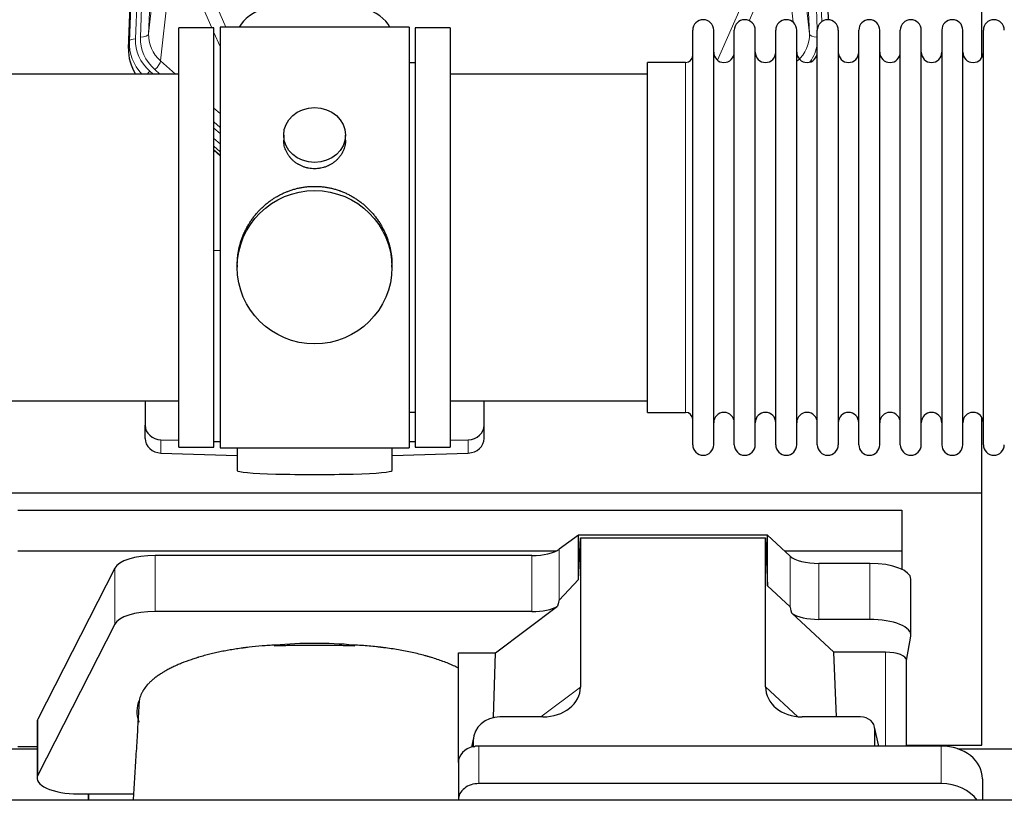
# Model space of a CAD drawing. Header units: inches. Extents: x 0 to 23760, y -13 to 16800.
# Tile 78 of 256: x 5725 to 6204, y 7679 to 8059. Entities that reach past the tile are written whole.
import ezdxf

# ---------------------------------------------------------------- set-up
doc = ezdxf.new("R2010")
doc.units = ezdxf.units.IN
doc.layers.add('1', color=7, linetype='Continuous', true_color=0xffffff)

msp = doc.modelspace()

# ---------------------------------------------------------------- linework, layer by layer
at = {"layer": '1', "color": 110, "linetype": 'Continuous', "lineweight": 13}
for p, q in [((5800.816, 8384.404), (5787.75, 8052.51)), ((6109.277, 8052.51), (6096.211, 8384.404)), ((5778.372, 8048.828), (5791.483, 8381.85)), ((5794.477, 8383.07), (5781.366, 8050.048)), ((5783.758, 8050.884), (5796.824, 8382.777)), ((6113.123, 8054.597), (6100.203, 8382.777)), ((6115.328, 8058.493), (6102.55, 8383.07)), ((5787.75, 8052.51), (5792.998, 8099.916)), ((6104.029, 8099.916), (6109.277, 8052.51)), ((5798.812, 8086.565), (5793.588, 8039.365)), ((6101.362, 8058.131), (6098.215, 8086.565)), ((5818.551, 8055.383), (5810.239, 8074.315)), ((5817.301, 8074.165), (5825.358, 8055.813)), ((6064.571, 8039.645), (6079.727, 8074.165)), ((6086.788, 8074.315), (6080.013, 8058.884)), ((5822.514, 8046.358), (5819.514, 8053.19)), ((5777.992, 8045.39), (5778.372, 8048.828)), ((5793.588, 8039.365), (5800.895, 8032.883)), ((5790.763, 8035.109), (5793.272, 8032.883)), ((6049.014, 8028.912), (6049.014, 8038.533)), ((5788.371, 8034.274), (5789.939, 8032.883)), ((6049.014, 7868.233), (6049.014, 8028.912)), ((5819.513, 8016.369), (5822.513, 8013.707)), ((5819.514, 8009.607), (5822.513, 8006.946)), ((5819.514, 8006.65), (5822.513, 8003.989)), ((5822.513, 7998.919), (5819.513, 8001.579)), ((5819.513, 7996.071), (5822.513, 7993.411)), ((5793.734, 7848.466), (5793.734, 7854.931)), ((5943.293, 7848.466), (5943.293, 7854.931)), ((5987.586, 7776.775), (5987.586, 7801.665)), ((5790.879, 7771.312), (5790.879, 7798.567)), ((5974.269, 7771.312), (5974.269, 7798.567)), ((6099.95, 7773.616), (6099.95, 7798.28)), ((5771.247, 7765.121), (5771.247, 7792.376)), ((6113.808, 7767.482), (6113.808, 7794.737)), ((6138.643, 7767.482), (6138.643, 7794.737)), ((6146.319, 7751.467), (6146.319, 7705.821)), ((5978.529, 7720.018), (5997.885, 7734.554)), ((6087.92, 7734.648), (6103.658, 7720.112)), ((5733.858, 7691.635), (5733.858, 7718.889)), ((6142.974, 7705.821), (6141.15, 7713.832)), ((5945.745, 7708.522), (5945.097, 7705.359)), ((5948.46, 7705.821), (5948.46, 7687.56)), ((6173.46, 7705.821), (6173.46, 7687.56))]:
    msp.add_line(p, q, dxfattribs=at)
at = {"layer": '1', "color": 2, "linetype": 'Continuous', "lineweight": 25}
for p, q in [((5777.992, 8045.39), (5791.109, 8378.592)), ((6105.918, 8378.592), (6118.485, 8059.38)), ((6193.174, 8040.92), (6193.174, 8266.302)), ((5819.514, 8055.383), (5802.514, 8055.383)), ((5802.514, 7851.383), (5802.514, 8055.383)), ((5819.514, 7851.383), (5819.514, 8055.383)), ((5914.514, 8055.813), (5822.514, 8055.813)), ((5822.514, 8055.813), (5822.514, 7850.953)), ((5914.514, 8055.813), (5914.514, 7850.953)), ((5917.514, 8055.383), (5917.514, 7851.383)), ((5934.514, 8055.383), (5917.514, 8055.383)), ((5934.514, 8055.383), (5934.514, 7851.383)), ((6052.514, 8042.883), (6052.514, 8054.283)), ((6062.714, 8042.883), (6062.714, 8054.283)), ((6072.714, 8042.883), (6072.714, 8054.283)), ((6082.914, 8042.883), (6082.914, 8054.283)), ((6092.914, 8042.883), (6092.914, 8054.283)), ((6103.114, 8042.883), (6103.114, 8054.283)), ((6113.114, 8042.883), (6113.114, 8054.283)), ((6123.314, 8054.283), (6123.314, 8042.883)), ((6133.314, 8042.883), (6133.314, 8054.283)), ((6143.514, 8042.883), (6143.514, 8054.283)), ((6153.514, 7852.483), (6153.514, 8054.283)), ((6163.714, 7852.483), (6163.714, 8054.283)), ((6173.714, 8054.283), (6173.714, 7852.483)), ((6183.914, 7852.483), (6183.914, 8054.283)), ((6193.914, 7852.483), (6193.914, 8054.283)), ((6052.514, 7852.483), (6052.514, 8042.883)), ((6062.714, 7852.483), (6062.714, 8042.883)), ((6072.714, 7852.483), (6072.714, 8042.883)), ((6082.914, 7852.483), (6082.914, 8042.883)), ((6092.914, 7852.483), (6092.914, 8042.883)), ((6103.114, 7852.483), (6103.114, 8042.883)), ((6113.114, 7852.483), (6113.114, 8042.883)), ((6123.314, 8042.883), (6123.314, 7852.483)), ((6133.314, 7852.483), (6133.314, 8042.883)), ((6143.514, 7852.483), (6143.514, 8042.883)), ((5917.514, 8038.383), (5914.514, 8038.383)), ((6049.014, 8038.533), (6030.514, 8038.533)), ((6030.514, 8028.912), (6030.514, 8038.533)), ((5802.514, 8032.883), (5706.514, 8032.883)), ((6030.514, 8032.883), (5934.514, 8032.883)), ((6030.514, 7868.233), (6030.514, 8028.912)), ((5853.466, 8003.252), (5853.466, 8000.679)), ((5883.561, 8000.668), (5883.561, 8003.252)), ((5822.513, 7995.143), (5819.513, 7997.804)), ((5819.513, 7995.804), (5822.513, 7993.143)), ((5822.514, 7946.987), (5819.514, 7946.894)), ((5830.874, 7940.033), (5830.874, 7938.895)), ((5906.153, 7938.895), (5906.153, 7940.032)), ((5706.514, 7873.883), (5802.514, 7873.883)), ((5786.014, 7873.884), (5786.014, 7862.023)), ((5934.514, 7873.883), (6030.514, 7873.883)), ((5951.014, 7862.023), (5951.014, 7873.884)), ((5914.514, 7868.383), (5917.514, 7868.383)), ((6030.514, 7868.233), (6049.014, 7868.233)), ((6193.174, 7829.03), (6193.174, 7865.857)), ((5786.014, 7855.558), (5786.014, 7862.023)), ((5951.014, 7855.558), (5951.014, 7862.023)), ((5793.734, 7854.931), (5802.514, 7854.659)), ((5819.514, 7854.132), (5822.514, 7854.039)), ((5914.513, 7854.039), (5917.513, 7854.132)), ((5934.513, 7854.659), (5943.293, 7854.931)), ((5793.734, 7848.466), (5830.851, 7847.317)), ((5802.514, 7851.383), (5819.514, 7851.383)), ((5822.514, 7850.953), (5869.81, 7850.953)), ((5830.849, 7850.953), (5830.849, 7839.89)), ((5869.81, 7850.953), (5914.514, 7850.953)), ((5906.177, 7847.317), (5943.293, 7848.466)), ((5906.178, 7839.89), (5906.178, 7850.953)), ((5917.514, 7851.383), (5934.514, 7851.383)), ((5705.174, 7829.03), (6193.174, 7829.03)), ((6193.174, 7706.205), (6193.174, 7829.03)), ((5724.174, 7820.719), (6154.174, 7820.719)), ((6154.174, 7820.719), (6154.174, 7800.916)), ((5996.904, 7808.545), (5987.586, 7801.665)), ((6088.84, 7808.545), (5996.904, 7808.545)), ((5996.904, 7786.92), (5996.904, 7808.545)), ((5996.904, 7786.92), (5997.885, 7807.242)), ((5997.885, 7807.242), (6087.92, 7807.242)), ((5997.885, 7807.242), (5997.885, 7734.554)), ((6087.92, 7807.242), (6088.84, 7783.783)), ((6087.92, 7734.648), (6087.92, 7807.242)), ((6099.95, 7798.28), (6088.84, 7808.545)), ((6088.84, 7783.783), (6088.84, 7808.545)), ((5724.174, 7800.916), (5986.366, 7800.916)), ((6097.091, 7800.916), (6154.174, 7800.916)), ((6154.174, 7800.916), (6154.174, 7791.904)), ((5974.269, 7798.567), (5790.879, 7798.567)), ((5771.247, 7792.376), (5733.858, 7718.889)), ((6138.643, 7794.737), (6113.808, 7794.737)), ((5987.586, 7776.775), (5996.904, 7786.92)), ((6158.643, 7759.828), (6158.643, 7787.083)), ((6088.84, 7783.783), (6099.95, 7773.616)), ((5974.269, 7771.312), (5790.879, 7771.312)), ((5956.498, 7751.149), (5986.75, 7773.869)), ((6100.679, 7770.446), (6121.229, 7751.467)), ((6138.643, 7767.482), (6113.808, 7767.482)), ((5771.247, 7765.121), (5733.858, 7691.635)), ((6156.528, 7747.431), (6158.598, 7759.319)), ((5938.46, 7697.886), (5938.46, 7751.149)), ((5938.46, 7751.149), (5956.498, 7751.149)), ((5955.577, 7719.682), (5956.498, 7751.149)), ((6122.463, 7720.018), (6121.229, 7751.467)), ((6146.319, 7751.467), (6121.229, 7751.467)), ((6156.528, 7705.819), (6156.528, 7747.561)), ((5979.548, 7720.018), (5958.696, 7720.018)), ((6134.176, 7720.018), (6105.715, 7720.018)), ((5733.49, 7717.426), (5733.49, 7690.172)), ((6143.116, 7705.821), (6141.011, 7715.063)), ((6141.15, 7705.821), (6141.15, 7713.832)), ((5945.955, 7710.589), (5944.87, 7705.292)), ((5621.554, 7704.465), (5733.488, 7704.465)), ((5724.174, 7705.648), (5733.493, 7705.648)), ((5945.745, 7708.522), (5945.745, 7705.225)), ((6173.46, 7705.821), (5948.46, 7705.821)), ((6156.528, 7706.205), (6193.174, 7706.205)), ((6181.554, 7704.465), (6293.488, 7704.465)), ((5938.46, 7697.887), (5938.46, 7679.626)), ((6193.46, 7689.953), (6193.46, 7679.424)), ((6173.46, 7687.56), (5948.46, 7687.56)), ((5753.49, 7682.518), (5758.51, 7682.518)), ((5758.51, 7682.518), (5758.51, 7679.423)), ((5758.51, 7682.518), (5780.385, 7682.518)), ((5758.51, 7679.423), (5758.51, 7682.518)), ((6698.471, 7679.424), (2417.514, 7679.424)), ((5938.46, 7679.626), (5938.46, 7679.423))]:
    msp.add_line(p, q, dxfattribs=at)
for centre, radius, start, end in [((6057.614, 8054.283), 5.1, 0, 180), ((6077.814, 8054.283), 5.1, 0, 180), ((6098.014, 8054.283), 5.1, 0, 180), ((6118.214, 8054.283), 5.1, 0, 180), ((6138.414, 8054.283), 5.1, 0, 180), ((6158.614, 8054.283), 5.1, 0, 180), ((6178.814, 8054.283), 5.1, 0, 180), ((6199.014, 8054.283), 5.1, 0, 180), ((6049.014, 8042.033), 3.5, 270, 0), ((6067.714, 8043.533), 5, 180, 0), ((6087.914, 8043.533), 5, 180, 0), ((6108.114, 8043.533), 5, 180, 0), ((6128.314, 8043.533), 5, 180, 0), ((6148.514, 8043.533), 5, 180, 0), ((6168.714, 8043.533), 5, 180, 0), ((6188.914, 8043.533), 5, 180, 0), ((6049.014, 7864.733), 3.5, 0, 90), ((6067.714, 7863.233), 5, 0, 180), ((6087.914, 7863.233), 5, 0, 180), ((6108.114, 7863.233), 5, 0, 180), ((6128.314, 7863.233), 5, 0, 180), ((6148.514, 7863.233), 5, 0, 180), ((6168.714, 7863.233), 5, 0, 180), ((6188.914, 7863.233), 5, 0, 180), ((6057.614, 7852.483), 5.1, 180, 0), ((6077.814, 7852.483), 5.1, 180, 0), ((6098.014, 7852.483), 5.1, 180, 0), ((6118.214, 7852.483), 5.1, 180, 0), ((6138.414, 7852.483), 5.1, 180, 0), ((6158.614, 7852.483), 5.1, 180, 0), ((6178.814, 7852.483), 5.1, 180, 0), ((6199.014, 7852.483), 5.1, 180, 0)]:
    msp.add_arc(centre, radius, start, end, dxfattribs=at)
for centre, major_axis, ratio, start_param, end_param in [((5868.514, 8051.842), (-37.64, 0), 0.4617486, 3.372107, 6.0525728), ((5805.013, 8044.582), (-27.038, -0.124), 0.8859493, 6.2442616, 6.7882167), ((5794.014, 7862.023), (-8, 0), 0.8870108, 0, 1.5358897), ((5943.014, 7862.023), (-8, 0), 0.8870108, 1.6057029, 3.1415927), ((5794.014, 7855.558), (-8, 0), 0.8870108, 0, 1.5358897), ((5943.014, 7855.558), (-8, 0), 0.8870108, 1.6057029, 3.1415927), ((5868.514, 7839.89), (-37.664, 0), 0.0504434, 0, 3.1415927), ((5974.269, 7804.307), (-15, 0), 0.3826834, 1.5707963, 2.6633841), ((5790.879, 7790.913), (20, 0), 0.3826834, 1.5707963, 2.9492947), ((6113.808, 7800.477), (-15, 0), 0.3826834, 0.392691, 1.5707963), ((6138.643, 7787.083), (20, 0), 0.3826834, 0.0000123, 1.5707963), ((5974.269, 7430.542), (-13.469, -346.314), 0.0190642, 3.1640389, 3.2737854), ((5790.879, 7763.659), (20, 0), 0.3826834, 1.5707963, 2.9492947), ((5974.269, 7777.053), (-15, 0), 0.3826834, 1.5707963, 2.5536377), ((6113.808, 7362.008), (13.933, -411.641), 0.0134983, 3.0163009, 3.1283751), ((6113.808, 7773.222), (-15, 0), 0.3826834, 0.5047652, 1.5707963), ((6138.643, 7759.828), (20, 0), 0.3826834, 6.216629, 7.8539816), ((5868.51, 7722.7), (86.5, 0), 0.3826834, 1.3483772, 1.7943795), ((6146.319, 7747.561), (10.208, 0), 0.3826834, 0.0000123, 1.5707963), ((5978.79, 7735.154), (19.053, -1.602), 0.7899984, 4.8184069, 6.3495024), ((6106.332, 7735.154), (-18.368, -1.548), 0.8197595, 6.2141926, 7.7515118), ((5868.51, 7722.7), (86.5, 0), 0.3826834, 2.9725041, 3.2916257), ((5753.49, 7717.426), (20, 0), 0.3826834, 2.9492947, 3.1416097), ((5958.785, 7708.442), (13.036, -0.373), 0.8874794, 1.60301, 3.1669686), ((6134.123, 7713.785), (-7.024, -0.222), 0.8867966, 3.1136042, 4.6768038), ((5948.46, 7697.887), (10, 0), 0.7933958, 1.8474697, 3.1415927), ((5948.46, 7685.028), (0, -20.985), 0.4765235, 3.3133452, 3.4165375), ((5948.46, 7697.887), (10, 0), 0.7933958, 1.5707963, 1.7425489), ((6173.46, 7689.953), (20, 0), 0.7933958, 0, 1.5707963), ((5753.49, 7690.172), (20, 0), 0.3826834, 2.9492947, 4.712389), ((5948.46, 7679.626), (10, 0), 0.7933958, 1.5707963, 3.1415927), ((6173.46, 7671.692), (20, 0), 0.7933958, 0.5089626, 1.5707963)]:
    msp.add_ellipse(centre, major_axis=major_axis, ratio=ratio, start_param=start_param, end_param=end_param, dxfattribs=at)
at = {"layer": '1', "color": 110, "linetype": 'Continuous', "lineweight": 13}
for centre, major_axis, ratio, start_param, end_param in [((5781.366, 8048.663), (-2.998, 0.118), 0.4614673, 4.7305545, 6.248991), ((5805.385, 8049.329), (-24.034, -0.11), 0.8859493, 6.2442616, 7.0633748), ((5807.777, 8050.165), (-24.034, -0.11), 0.8859493, 6.2442616, 7.0633748), ((5783.758, 8052.731), (-3.997, 0.157), 0.4614673, 1.5889619, 3.1073983), ((5807.777, 8052.012), (-20.033, -0.591), 0.8872905, 6.2219242, 7.0410373), ((6089.25, 8052.012), (20.033, -0.591), 0.8872905, 5.5253333, 6.3444464), ((6113.269, 8052.731), (-3.997, -0.157), 0.4614673, 0.0341943, 1.5136497), ((5805.385, 8047.944), (27.029, -0.244), 0.8851019, 3.1148362, 3.8326992), ((6089.25, 8050.165), (24.034, -0.11), 0.8859493, 5.722211, 6.1681029), ((5790.763, 8036.956), (-2.654, -2.992), 0.3265056, 1.2180917, 2.7365282), ((5788.371, 8032.888), (-1.991, -2.244), 0.3265056, 4.3596844, 4.9963838)]:
    msp.add_ellipse(centre, major_axis=major_axis, ratio=ratio, start_param=start_param, end_param=end_param, dxfattribs=at)
at = {"layer": '1', "color": 2, "linetype": 'Continuous', "lineweight": 25}
for centre, major_axis, ratio in [((5868.514, 8003.252), (15.048, 0), 0.8870108), ((5868.514, 7938.895), (-37.64, 0), 0.9914449)]:
    msp.add_ellipse(centre, major_axis=major_axis, ratio=ratio, dxfattribs=at)
for points, knots in [([(5883.561, 8000.67), (5883.561, 8000.24), (5883.537, 7999.807), (5883.477, 7999.261), (5883.464, 7999.15), (5883.433, 7998.93), (5883.383, 7998.6), (5883.32, 7998.272), (5883.176, 7997.62), (5883.056, 7997.19), (5882.772, 7996.339), (5882.606, 7995.918), (5882.323, 7995.294), (5882.223, 7995.087), (5882.09, 7994.83), (5882.064, 7994.778), (5882.009, 7994.676), (5881.927, 7994.523), (5881.841, 7994.372), (5881.55, 7993.872), (5881.298, 7993.484), (5880.753, 7992.731), (5880.462, 7992.366), (5879.995, 7991.836), (5879.835, 7991.663), (5879.586, 7991.407), (5879.46, 7991.28), (5879.331, 7991.155), (5879.245, 7991.072), (5879.201, 7991.031), (5878.807, 7990.662), (5878.442, 7990.352), (5877.684, 7989.767), (5877.291, 7989.492), (5876.477, 7988.977), (5876.056, 7988.738), (5875.512, 7988.462), (5875.402, 7988.408), (5875.181, 7988.302), (5875.069, 7988.25), (5874.733, 7988.099), (5874.507, 7988.004), (5873.824, 7987.735), (5873.362, 7987.577), (5872.424, 7987.305), (5871.948, 7987.191), (5871.224, 7987.053), (5870.981, 7987.012), (5870.614, 7986.96), (5870.491, 7986.944), (5870.306, 7986.922), (5870.244, 7986.915), (5870.121, 7986.902), (5870.059, 7986.896), (5869.503, 7986.843), (5869.011, 7986.82), (5868.028, 7986.819), (5867.538, 7986.842), (5866.56, 7986.934), (5866.073, 7987.002), (5865.465, 7987.117), (5865.344, 7987.142), (5865.101, 7987.193), (5864.739, 7987.275), (5864.382, 7987.37), (5863.675, 7987.574), (5863.213, 7987.731), (5862.307, 7988.087), (5861.863, 7988.286), (5861.211, 7988.616), (5860.996, 7988.731), (5860.678, 7988.911), (5860.572, 7988.973), (5860.362, 7989.098), (5860.259, 7989.162), (5859.745, 7989.485), (5859.351, 7989.761), (5858.593, 7990.345), (5858.23, 7990.653), (5857.536, 7991.301), (5857.205, 7991.641), (5856.85, 7992.042), (5856.811, 7992.087), (5856.734, 7992.177), (5856.619, 7992.312), (5856.357, 7992.631), (5856.144, 7992.911), (5855.734, 7993.477), (5855.482, 7993.864), (5855.019, 7994.657), (5854.809, 7995.064), (5854.525, 7995.688), (5854.435, 7995.898), (5854.309, 7996.218), (5854.269, 7996.324), (5854.191, 7996.538), (5854.153, 7996.645), (5853.974, 7997.18), (5853.854, 7997.611), (5853.662, 7998.477), (5853.589, 7998.912), (5853.516, 7999.569), (5853.497, 7999.788), (5853.479, 8000.118), (5853.472, 8000.283), (5853.468, 8000.448), (5853.466, 8000.559), (5853.466, 8000.614), (5853.466, 8000.672), (5853.466, 8000.674), (5853.466, 8000.677)], [0, 0, 0, 0, 0.0308202, 0.0308202, 0.0386347, 0.0386347, 0.0464491, 0.062078, 0.062078, 0.0933358, 0.0933358, 0.1245936, 0.1245936, 0.1402226, 0.1402226, 0.1441298, 0.1441298, 0.148037, 0.1558515, 0.1558515, 0.1871093, 0.1871093, 0.2183671, 0.2183671, 0.233996, 0.233996, 0.2418105, 0.2457177, 0.2457177, 0.2496249, 0.2496249, 0.2808827, 0.2808827, 0.3121405, 0.3121405, 0.3433983, 0.3433983, 0.3512128, 0.3512128, 0.3590273, 0.3590273, 0.3746562, 0.3746562, 0.405914, 0.405914, 0.4371718, 0.4371718, 0.4528007, 0.4528007, 0.4606152, 0.4606152, 0.4645224, 0.4645224, 0.4684296, 0.4684296, 0.4996874, 0.4996874, 0.5309452, 0.5309452, 0.5622031, 0.5622031, 0.5700175, 0.5700175, 0.577832, 0.5934609, 0.5934609, 0.6247187, 0.6247187, 0.6559765, 0.6559765, 0.6716054, 0.6716054, 0.6794199, 0.6794199, 0.6872343, 0.6872343, 0.7184921, 0.7184921, 0.7497499, 0.7497499, 0.7810078, 0.7810078, 0.784915, 0.784915, 0.7888222, 0.7966367, 0.8122656, 0.8122656, 0.8435234, 0.8435234, 0.8747812, 0.8747812, 0.8904101, 0.8904101, 0.8982246, 0.8982246, 0.906039, 0.906039, 0.9372968, 0.9372968, 0.9685546, 0.9685546, 0.9841835, 0.9841835, 0.991998, 0.9959052, 0.9959052, 0.9998125, 0.9998125, 1, 1, 1, 1]), ([(5830.874, 7939.985), (5830.874, 7939.997), (5830.874, 7940.625), (5830.905, 7941.866), (5831.042, 7943.706), (5831.271, 7945.544), (5831.485, 7946.767), (5831.668, 7947.684), (5831.75, 7948.066), (5831.837, 7948.447), (5831.872, 7948.6), (5831.89, 7948.676), (5831.945, 7948.905), (5832.131, 7949.665), (5832.507, 7951.017), (5833.093, 7952.785), (5833.761, 7954.52), (5834.511, 7956.22), (5835.344, 7957.887), (5835.954, 7958.976), (5836.353, 7959.65), (5836.434, 7959.784), (5836.597, 7960.051), (5836.843, 7960.45), (5837.096, 7960.843), (5837.609, 7961.623), (5838.317, 7962.642), (5839.445, 7964.113), (5840.64, 7965.527), (5841.901, 7966.884), (5842.787, 7967.75), (5843.468, 7968.385), (5843.813, 7968.699), (5844.165, 7969.007), (5844.4, 7969.212), (5844.519, 7969.313), (5845.114, 7969.816), (5846.081, 7970.594), (5847.578, 7971.683), (5849.122, 7972.696), (5850.713, 7973.632), (5852.351, 7974.49), (5853.475, 7975.011), (5854.331, 7975.381), (5854.762, 7975.56), (5855.197, 7975.733), (5855.416, 7975.818), (5855.489, 7975.846), (5855.635, 7975.901), (5856.293, 7976.15), (5857.542, 7976.581), (5859.324, 7977.096), (5861.125, 7977.519), (5862.943, 7977.851), (5864.78, 7978.089), (5866.017, 7978.186), (5866.95, 7978.234), (5867.417, 7978.252), (5867.965, 7978.263), (5868.2, 7978.265), (5868.357, 7978.266), (5868.435, 7978.267), (5868.514, 7978.267)], [0, 0, 0, 0, 0.0006246, 0.0318551, 0.0630856, 0.0943161, 0.1255465, 0.1255465, 0.1411618, 0.1450656, 0.1450656, 0.1489694, 0.1489694, 0.156777, 0.1880075, 0.219238, 0.2504685, 0.2816989, 0.3129294, 0.3441599, 0.3441599, 0.3519675, 0.3519675, 0.3597751, 0.3753904, 0.3753904, 0.4066209, 0.4378513, 0.4690818, 0.5003123, 0.5315428, 0.5315428, 0.547158, 0.5549656, 0.5549656, 0.5627733, 0.5627733, 0.5940037, 0.6252342, 0.6564647, 0.6876952, 0.7189257, 0.7501562, 0.7501562, 0.7657714, 0.773579, 0.773579, 0.7774828, 0.7774828, 0.7813866, 0.8126171, 0.8438476, 0.8750781, 0.9063086, 0.937539, 0.9687695, 0.9687695, 0.9843848, 0.9921924, 0.9960962, 0.9960962, 1, 1, 1, 1]), ([(5868.514, 7978.267), (5869.141, 7978.267), (5870.391, 7978.234), (5872.248, 7978.089), (5874.087, 7977.85), (5875.911, 7977.518), (5877.717, 7977.092), (5878.91, 7976.747), (5879.801, 7976.464), (5880.097, 7976.365), (5880.467, 7976.238), (5880.54, 7976.212), (5880.688, 7976.16), (5880.909, 7976.081), (5881.714, 7975.785), (5883.009, 7975.262), (5884.691, 7974.483), (5886.328, 7973.624), (5887.922, 7972.686), (5889.471, 7971.668), (5890.475, 7970.936), (5891.093, 7970.462), (5891.217, 7970.366), (5891.461, 7970.174), (5891.827, 7969.883), (5892.185, 7969.586), (5892.895, 7968.985), (5893.819, 7968.163), (5895.141, 7966.869), (5896.398, 7965.515), (5897.593, 7964.1), (5898.346, 7963.117), (5898.895, 7962.363), (5899.166, 7961.983), (5899.43, 7961.596), (5899.605, 7961.337), (5899.692, 7961.207), (5900.122, 7960.554), (5900.782, 7959.497), (5901.69, 7957.874), (5902.518, 7956.215), (5903.266, 7954.521), (5903.933, 7952.789), (5904.323, 7951.611), (5904.595, 7950.717), (5904.726, 7950.268), (5904.869, 7949.74), (5904.929, 7949.513), (5904.968, 7949.361), (5904.987, 7949.285), (5905.159, 7948.602), (5905.434, 7947.384), (5905.754, 7945.554), (5905.983, 7943.72), (5906.121, 7941.882), (5906.153, 7940.634), (5906.153, 7939.999), (5906.153, 7939.98)], [0, 0, 0, 0, 0.0312188, 0.0624376, 0.0936563, 0.1248751, 0.1560939, 0.1873127, 0.1873127, 0.2029221, 0.2029221, 0.2068244, 0.2068244, 0.2107268, 0.2185315, 0.2497502, 0.280969, 0.3121878, 0.3434066, 0.3746254, 0.4058442, 0.4058442, 0.4136489, 0.4136489, 0.4214535, 0.4370629, 0.4370629, 0.4682817, 0.4995005, 0.5307193, 0.5619381, 0.5931568, 0.5931568, 0.6087662, 0.6165709, 0.6165709, 0.6243756, 0.6243756, 0.6555944, 0.6868132, 0.718032, 0.7492507, 0.7804695, 0.8116883, 0.8116883, 0.8272977, 0.8351024, 0.8390047, 0.8390047, 0.8429071, 0.8429071, 0.8741259, 0.9053447, 0.9365634, 0.9677822, 0.999001, 1, 1, 1, 1]), ([(5849.331, 7754.978), (5848.258, 7754.927), (5847.189, 7754.867), (5845.059, 7754.73), (5843.998, 7754.652), (5840.827, 7754.393), (5838.728, 7754.185), (5836.125, 7753.881), (5835.605, 7753.817), (5834.827, 7753.719), (5834.439, 7753.669), (5833.921, 7753.601), (5833.663, 7753.567), (5832.502, 7753.41), (5831.481, 7753.262), (5829.463, 7752.951), (5828.465, 7752.788), (5826.492, 7752.445), (5825.517, 7752.266), (5823.589, 7751.892), (5822.637, 7751.697), (5820.754, 7751.292), (5818.894, 7750.871), (5816.17, 7750.194), (5814.399, 7749.711), (5813.088, 7749.337), (5812.654, 7749.21), (5812.114, 7749.049), (5812.007, 7749.017), (5811.792, 7748.952), (5811.684, 7748.92), (5811.363, 7748.822), (5811.15, 7748.756), (5810.092, 7748.426), (5809.262, 7748.156), (5806.827, 7747.327), (5805.275, 7746.75), (5803.049, 7745.849), (5801.599, 7745.236), (5799.527, 7744.283), (5798.214, 7743.624), (5796.935, 7742.952), (5796.314, 7742.611), (5795.408, 7742.089), (5795.11, 7741.914), (5794.744, 7741.693), (5794.671, 7741.648), (5794.526, 7741.56), (5794.309, 7741.426), (5794.096, 7741.292), (5793.391, 7740.845), (5792.308, 7740.123), (5790.812, 7739.019), (5789.444, 7737.894), (5788.617, 7737.131), (5787.832, 7736.361), (5787.461, 7735.972), (5786.412, 7734.797), (5785.799, 7733.999), (5785.21, 7733.086), (5785.146, 7732.985), (5785.02, 7732.781), (5784.959, 7732.679), (5784.779, 7732.372), (5784.666, 7732.168), (5784.343, 7731.554), (5784.151, 7731.145), (5783.814, 7730.325), (5783.668, 7729.915), (5783.421, 7729.093), (5783.321, 7728.682), (5783.244, 7728.271)], [0, 0, 0, 0, 0.03125, 0.03125, 0.0625, 0.0625, 0.125, 0.125, 0.140625, 0.140625, 0.1484375, 0.1523438, 0.15625, 0.15625, 0.1875, 0.1875, 0.21875, 0.21875, 0.25, 0.25, 0.28125, 0.28125, 0.3125, 0.34375, 0.375, 0.375, 0.390625, 0.390625, 0.3945313, 0.3945313, 0.3984375, 0.3984375, 0.40625, 0.40625, 0.4375, 0.4375, 0.5, 0.5, 0.53125, 0.5625, 0.59375, 0.59375, 0.625, 0.625, 0.640625, 0.640625, 0.6445313, 0.6445313, 0.6484375, 0.65625, 0.65625, 0.6875, 0.71875, 0.75, 0.78125, 0.78125, 0.8125, 0.8125, 0.875, 0.875, 0.8828125, 0.8828125, 0.890625, 0.890625, 0.90625, 0.90625, 0.9375, 0.9375, 0.96875, 0.96875, 1, 1, 1, 1]), ([(5887.78, 7754.508), (5886.985, 7754.547), (5886.188, 7754.58), (5884.591, 7754.637), (5883.79, 7754.66), (5882.587, 7754.687), (5882.186, 7754.694), (5881.382, 7754.706), (5880.98, 7754.711), (5880.175, 7754.719), (5879.772, 7754.722), (5878.966, 7754.726), (5878.562, 7754.728), (5877.957, 7754.729), (5877.755, 7754.73), (5877.352, 7754.73), (5877.15, 7754.73), (5876.544, 7754.73), (5876.14, 7754.73), (5874.929, 7754.73), (5874.121, 7754.73), (5871.698, 7754.729), (5870.083, 7754.73), (5866.853, 7754.73), (5865.237, 7754.73), (5862.007, 7754.731), (5860.391, 7754.731), (5858.726, 7754.731), (5858.675, 7754.731), (5858.574, 7754.731), (5858.524, 7754.731), (5858.372, 7754.731), (5858.271, 7754.731), (5857.968, 7754.73), (5857.767, 7754.729), (5857.161, 7754.726), (5856.757, 7754.722), (5856.151, 7754.715), (5855.949, 7754.712), (5855.546, 7754.706), (5854.941, 7754.696), (5854.337, 7754.684), (5852.329, 7754.635), (5850.732, 7754.577), (5849.147, 7754.5)], [0, 0, 0, 0, 0.0625, 0.0625, 0.125, 0.125, 0.15625, 0.15625, 0.1875, 0.1875, 0.21875, 0.21875, 0.25, 0.25, 0.265625, 0.265625, 0.28125, 0.28125, 0.3125, 0.3125, 0.375, 0.375, 0.5, 0.5, 0.625, 0.625, 0.75, 0.75, 0.7539062, 0.7539062, 0.7578125, 0.7578125, 0.765625, 0.765625, 0.78125, 0.78125, 0.8125, 0.8125, 0.828125, 0.828125, 0.84375, 0.875, 0.875, 1, 1, 1, 1]), ([(5938.46, 7743.815), (5937.697, 7744.198), (5936.911, 7744.572), (5935.295, 7745.303), (5933.633, 7746.018), (5931.884, 7746.7), (5930.09, 7747.367), (5929.171, 7747.692), (5927.287, 7748.325), (5926.323, 7748.634), (5924.842, 7749.084), (5924.343, 7749.232), (5923.711, 7749.414), (5923.584, 7749.45), (5923.33, 7749.523), (5923.203, 7749.559), (5922.82, 7749.666), (5922.564, 7749.737), (5921.279, 7750.088), (5920.236, 7750.359), (5918.122, 7750.878), (5915.981, 7751.375), (5913.783, 7751.831), (5911.557, 7752.265), (5910.43, 7752.472), (5908.148, 7752.863), (5906.993, 7753.048), (5904.653, 7753.397), (5903.469, 7753.56), (5901.971, 7753.751), (5901.52, 7753.807), (5901.068, 7753.862), (5900.765, 7753.898), (5900.614, 7753.916), (5899.857, 7754.004), (5899.25, 7754.072), (5897.427, 7754.266), (5896.207, 7754.384), (5893.76, 7754.596), (5892.532, 7754.691), (5890.068, 7754.857), (5888.832, 7754.928), (5887.591, 7754.987)], [0, 0, 0, 0, 0.0625, 0.0625, 0.125, 0.1875, 0.1875, 0.25, 0.25, 0.3125, 0.3125, 0.34375, 0.34375, 0.3515625, 0.3515625, 0.359375, 0.359375, 0.375, 0.375, 0.4375, 0.4375, 0.5, 0.5625, 0.5625, 0.625, 0.625, 0.6875, 0.6875, 0.75, 0.75, 0.765625, 0.7734375, 0.7734375, 0.78125, 0.78125, 0.8125, 0.8125, 0.875, 0.875, 0.9375, 0.9375, 1, 1, 1, 1]), ([(5783.013, 7725.457), (5782.962, 7724.558), (5782.72, 7720.345), (5782.257, 7712.584), (5781.68, 7703.254), (5781.15, 7694.859), (5780.708, 7687.744), (5780.389, 7682.598), (5780.217, 7679.835), (5780.191, 7679.421)], [0, 0, 0, 0, 0.0608544, 0.2843801, 0.516904, 0.6713145, 0.8238748, 0.9736375, 1, 1, 1, 1]), ([(5783.2, 7727.711), (5783.162, 7727.495), (5783.13, 7727.28), (5783.079, 7726.849), (5783.041, 7726.418), (5783.026, 7725.987), (5783.019, 7725.665), (5783.018, 7725.557), (5783.017, 7725.45)], [0, 0, 0, 0, 0.2858572, 0.2858572, 0.5717144, 0.8575716, 0.8575716, 1, 1, 1, 1])]:
    msp.add_open_spline(points, degree=3, knots=knots, dxfattribs=at)
for points in [[(5849.147, 7754.5), (5849.209, 7754.66), (5849.27, 7754.819), (5849.331, 7754.978)], [(5887.591, 7754.987), (5887.654, 7754.827), (5887.717, 7754.668), (5887.78, 7754.508)], [(5783.244, 7728.271), (5783.229, 7728.084), (5783.215, 7727.897), (5783.2, 7727.711)], [(5782.952, 7717.367), (5782.962, 7717.495), (5782.972, 7717.624), (5782.982, 7717.752)]]:
    msp.add_open_spline(points, degree=3, dxfattribs=at)
msp.add_rational_spline([(5945.745, 7705.225), (5945.737, 7705.372), (5945.728, 7705.519)], [0.500000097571, 0.499999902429, 0.500000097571], degree=2, dxfattribs=at)

doc.saveas('drawing.dxf')
